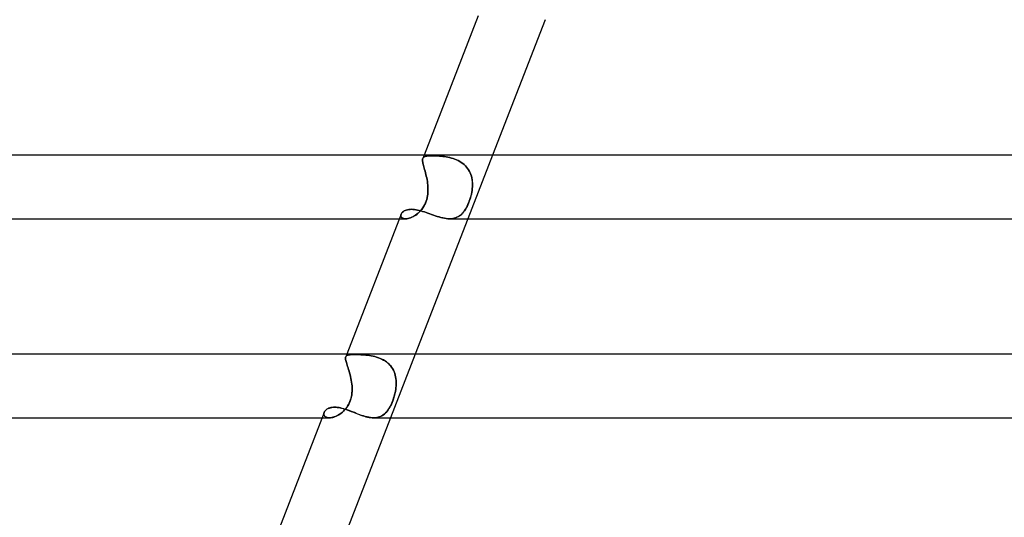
# Model space of a CAD drawing. Header units: millimetres. Extents: x -385 to 385, y -2 to 250.
# Tile 20 of 84: x -201 to -139, y 156 to 187. Entities that reach past the tile are written whole.
import ezdxf

# ---------------------------------------------------------------- set-up
doc = ezdxf.new("R2010")
doc.units = ezdxf.units.MM
doc.layers.add('HIDDEN', color=7, linetype='Continuous')
doc.layers.add('THICK', color=7, linetype='Continuous')

msp = doc.modelspace()

# ---------------------------------------------------------------- linework, layer by layer
at = {"layer": 'HIDDEN'}
for p, q in [((-175.321, 178.713), (-175.315, 178.754)), ((-175.315, 178.754), (-175.321, 178.713)), ((-175.321, 178.666), (-175.321, 178.713)), ((-175.321, 178.713), (-175.321, 178.667)), ((-175.321, 178.667), (-175.318, 178.615)), ((-175.317, 178.614), (-175.321, 178.666)), ((-175.318, 178.615), (-175.309, 178.557)), ((-175.309, 178.556), (-175.317, 178.614)), ((-175.315, 178.754), (-175.304, 178.79)), ((-175.304, 178.79), (-175.315, 178.754)), ((-175.309, 178.557), (-175.297, 178.493)), ((-175.297, 178.492), (-175.309, 178.556)), ((-175.223, 179), (-175.305, 178.788)), ((-175.304, 178.79), (-175.287, 178.822)), ((-175.287, 178.822), (-175.304, 178.79)), ((-175.287, 178.822), (-175.265, 178.85)), ((-175.265, 178.85), (-175.287, 178.822)), ((-175.265, 178.85), (-175.236, 178.873)), ((-175.236, 178.873), (-175.265, 178.85)), ((-175.236, 178.873), (-175.202, 178.893)), ((-175.202, 178.893), (-175.236, 178.873)), ((-175.202, 178.893), (-175.162, 178.909)), ((-175.161, 178.909), (-175.202, 178.893)), ((-175.162, 178.909), (-175.115, 178.922)), ((-175.114, 178.922), (-175.161, 178.909)), ((-175.115, 178.922), (-175.062, 178.933)), ((-175.061, 178.933), (-175.114, 178.922)), ((-175.062, 178.933), (-175.003, 178.941)), ((-175.002, 178.941), (-175.061, 178.933)), ((-175.003, 178.941), (-174.938, 178.947)), ((-174.938, 178.947), (-175.002, 178.941)), ((-174.938, 178.947), (-174.867, 178.951)), ((-174.867, 178.951), (-174.938, 178.947)), ((-174.867, 178.951), (-174.791, 178.953)), ((-174.79, 178.953), (-174.867, 178.951)), ((-174.791, 178.953), (-174.708, 178.954)), ((-174.708, 178.954), (-174.79, 178.953)), ((-174.625, 178.954), (-174.708, 178.954)), ((-174.708, 178.954), (-174.625, 178.954)), ((-174.537, 178.951), (-174.625, 178.954)), ((-174.625, 178.954), (-174.538, 178.951)), ((-174.538, 178.951), (-174.447, 178.948)), ((-174.445, 178.948), (-174.537, 178.951)), ((-174.447, 178.948), (-174.352, 178.942)), ((-174.35, 178.942), (-174.445, 178.948)), ((-174.352, 178.942), (-174.254, 178.935)), ((-174.251, 178.935), (-174.35, 178.942)), ((-174.254, 178.935), (-174.153, 178.926)), ((-174.149, 178.925), (-174.251, 178.935)), ((-174.153, 178.926), (-174.05, 178.914)), ((-174.046, 178.914), (-174.149, 178.925)), ((-174.05, 178.914), (-173.945, 178.9)), ((-173.94, 178.899), (-174.046, 178.914)), ((-173.945, 178.9), (-173.838, 178.882)), ((-173.834, 178.882), (-173.94, 178.899)), ((-173.838, 178.882), (-173.73, 178.862)), ((-173.726, 178.861), (-173.834, 178.882)), ((-173.73, 178.862), (-173.622, 178.838)), ((-173.617, 178.837), (-173.726, 178.861)), ((-173.622, 178.838), (-173.514, 178.81)), ((-173.509, 178.808), (-173.617, 178.837)), ((-173.514, 178.81), (-173.406, 178.777)), ((-173.401, 178.775), (-173.509, 178.808)), ((-173.406, 178.777), (-173.299, 178.74)), ((-173.295, 178.738), (-173.401, 178.775)), ((-173.299, 178.74), (-173.194, 178.698)), ((-173.19, 178.696), (-173.295, 178.738)), ((-173.194, 178.698), (-173.092, 178.65)), ((-173.088, 178.648), (-173.19, 178.696)), ((-173.092, 178.65), (-172.993, 178.598)), ((-172.988, 178.595), (-173.088, 178.648)), ((-172.993, 178.598), (-172.897, 178.539)), ((-172.892, 178.536), (-172.988, 178.595)), ((-172.897, 178.539), (-172.805, 178.474)), ((-172.801, 178.471), (-172.892, 178.536)), ((-170.932, 179), (-172.484, 175)), ((-175.297, 178.493), (-175.281, 178.423)), ((-175.28, 178.422), (-175.297, 178.492)), ((-175.281, 178.423), (-175.261, 178.347)), ((-175.261, 178.346), (-175.28, 178.422)), ((-175.261, 178.347), (-175.239, 178.266)), ((-175.239, 178.265), (-175.261, 178.346)), ((-175.239, 178.266), (-175.216, 178.18)), ((-175.215, 178.178), (-175.239, 178.265)), ((-175.216, 178.18), (-175.19, 178.088)), ((-175.189, 178.086), (-175.215, 178.178)), ((-175.19, 178.088), (-175.163, 177.991)), ((-175.163, 177.99), (-175.189, 178.086)), ((-175.163, 177.991), (-175.137, 177.89)), ((-175.137, 177.89), (-175.163, 177.99)), ((-175.111, 177.786), (-175.137, 177.89)), ((-175.137, 177.89), (-175.111, 177.787)), ((-172.805, 178.474), (-172.718, 178.404)), ((-172.715, 178.401), (-172.801, 178.471)), ((-172.718, 178.404), (-172.637, 178.329)), ((-172.635, 178.326), (-172.715, 178.401)), ((-172.637, 178.329), (-172.563, 178.248)), ((-172.56, 178.245), (-172.635, 178.326)), ((-172.563, 178.248), (-172.494, 178.162)), ((-172.492, 178.158), (-172.56, 178.245)), ((-172.494, 178.162), (-172.432, 178.07)), ((-172.43, 178.067), (-172.492, 178.158)), ((-172.432, 178.07), (-172.378, 177.975)), ((-172.376, 177.972), (-172.43, 178.067)), ((-172.378, 177.975), (-172.331, 177.876)), ((-172.33, 177.873), (-172.376, 177.972)), ((-175.111, 177.787), (-175.086, 177.68)), ((-175.085, 177.679), (-175.111, 177.786)), ((-175.086, 177.68), (-175.062, 177.57)), ((-175.062, 177.569), (-175.085, 177.679)), ((-175.062, 177.57), (-175.04, 177.458)), ((-175.04, 177.458), (-175.062, 177.569)), ((-175.021, 177.344), (-175.04, 177.458)), ((-175.04, 177.458), (-175.021, 177.345)), ((-175.021, 177.345), (-175.005, 177.231)), ((-175.005, 177.23), (-175.021, 177.344)), ((-172.331, 177.876), (-172.291, 177.773)), ((-172.29, 177.771), (-172.33, 177.873)), ((-172.291, 177.773), (-172.258, 177.668)), ((-172.257, 177.666), (-172.29, 177.771)), ((-172.258, 177.668), (-172.231, 177.56)), ((-172.231, 177.558), (-172.257, 177.666)), ((-172.231, 177.56), (-172.212, 177.45)), ((-172.212, 177.449), (-172.231, 177.558)), ((-172.212, 177.45), (-172.199, 177.339)), ((-172.198, 177.338), (-172.212, 177.449)), ((-172.199, 177.339), (-172.191, 177.227)), ((-172.191, 177.226), (-172.198, 177.338)), ((-175.005, 177.231), (-174.993, 177.116)), ((-174.993, 177.115), (-175.005, 177.23)), ((-174.995, 176.55), (-174.985, 176.664)), ((-174.985, 176.663), (-174.995, 176.549)), ((-174.993, 177.116), (-174.984, 177)), ((-174.984, 177), (-174.993, 177.115)), ((-174.985, 176.664), (-174.98, 176.777)), ((-174.98, 176.776), (-174.985, 176.663)), ((-174.98, 176.889), (-174.984, 177)), ((-174.984, 177), (-174.98, 176.888)), ((-174.98, 176.777), (-174.98, 176.889)), ((-174.98, 176.888), (-174.98, 176.776)), ((-172.256, 176.55), (-172.234, 176.664)), ((-172.234, 176.663), (-172.256, 176.549)), ((-172.234, 176.664), (-172.216, 176.777)), ((-172.216, 176.776), (-172.234, 176.663)), ((-172.216, 176.777), (-172.203, 176.889)), ((-172.203, 176.888), (-172.216, 176.776)), ((-172.203, 176.889), (-172.194, 177)), ((-172.194, 177), (-172.203, 176.888)), ((-172.194, 177), (-172.19, 177.113)), ((-172.19, 177.113), (-172.194, 177)), ((-172.191, 177.227), (-172.19, 177.113)), ((-172.19, 177.113), (-172.191, 177.226)), ((-175.098, 176.094), (-175.141, 175.984)), ((-175.138, 175.989), (-175.097, 176.097)), ((-175.062, 176.207), (-175.098, 176.094)), ((-175.097, 176.097), (-175.061, 176.209)), ((-175.033, 176.321), (-175.062, 176.207)), ((-175.061, 176.209), (-175.033, 176.323)), ((-175.033, 176.323), (-175.011, 176.436)), ((-175.011, 176.435), (-175.033, 176.321)), ((-175.011, 176.436), (-174.995, 176.55)), ((-174.995, 176.549), (-175.011, 176.435)), ((-172.388, 176.094), (-172.431, 175.984)), ((-172.428, 175.989), (-172.387, 176.097)), ((-172.349, 176.207), (-172.388, 176.094)), ((-172.387, 176.097), (-172.348, 176.209)), ((-172.314, 176.321), (-172.349, 176.207)), ((-172.348, 176.209), (-172.313, 176.323)), ((-172.283, 176.435), (-172.314, 176.321)), ((-172.313, 176.323), (-172.282, 176.436)), ((-172.256, 176.549), (-172.283, 176.435)), ((-172.282, 176.436), (-172.256, 176.55)), ((-176.611, 175.372), (-176.573, 175.413)), ((-176.573, 175.413), (-176.526, 175.451)), ((-176.526, 175.451), (-176.472, 175.486)), ((-176.472, 175.486), (-176.411, 175.517)), ((-176.411, 175.517), (-176.343, 175.543)), ((-176.343, 175.543), (-176.269, 175.564)), ((-176.269, 175.564), (-176.189, 175.579)), ((-176.189, 175.579), (-176.103, 175.589)), ((-176.103, 175.589), (-176.013, 175.592)), ((-176.013, 175.592), (-175.923, 175.589)), ((-175.923, 175.589), (-175.83, 175.58)), ((-175.83, 175.58), (-175.733, 175.567)), ((-175.733, 175.567), (-175.633, 175.548)), ((-175.633, 175.548), (-175.531, 175.524)), ((-175.516, 175.424), (-175.594, 175.351)), ((-175.582, 175.362), (-175.506, 175.435)), ((-175.531, 175.524), (-175.426, 175.495)), ((-175.442, 175.504), (-175.516, 175.424)), ((-175.506, 175.435), (-175.432, 175.515)), ((-175.371, 175.59), (-175.442, 175.504)), ((-175.432, 175.515), (-175.363, 175.6)), ((-175.426, 175.495), (-175.319, 175.464)), ((-175.305, 175.681), (-175.371, 175.59)), ((-175.363, 175.6), (-175.299, 175.69)), ((-175.319, 175.464), (-175.209, 175.428)), ((-175.244, 175.777), (-175.305, 175.681)), ((-175.299, 175.69), (-175.24, 175.785)), ((-175.19, 175.878), (-175.244, 175.777)), ((-175.24, 175.785), (-175.186, 175.885)), ((-175.209, 175.428), (-175.098, 175.39)), ((-175.141, 175.984), (-175.19, 175.878)), ((-175.186, 175.885), (-175.138, 175.989)), ((-172.748, 175.424), (-172.812, 175.351)), ((-172.802, 175.362), (-172.74, 175.435)), ((-172.688, 175.504), (-172.748, 175.424)), ((-172.74, 175.435), (-172.681, 175.515)), ((-172.631, 175.59), (-172.688, 175.504)), ((-172.681, 175.515), (-172.624, 175.6)), ((-172.576, 175.681), (-172.631, 175.59)), ((-172.624, 175.6), (-172.571, 175.69)), ((-172.525, 175.777), (-172.576, 175.681)), ((-172.571, 175.69), (-172.521, 175.785)), ((-172.476, 175.878), (-172.525, 175.777)), ((-172.521, 175.785), (-172.473, 175.885)), ((-172.431, 175.984), (-172.476, 175.878)), ((-172.473, 175.885), (-172.428, 175.989)), ((-176.775, 175), (-176.379, 175)), ((-176.677, 175.243), (-176.68, 175.201)), ((-176.68, 175.2), (-176.677, 175.243)), ((-176.68, 175.201), (-176.675, 175.16)), ((-176.675, 175.159), (-176.68, 175.2)), ((-176.664, 175.287), (-176.677, 175.243)), ((-176.677, 175.243), (-176.664, 175.286)), ((-176.675, 175.16), (-176.659, 175.122)), ((-176.659, 175.121), (-176.675, 175.159)), ((-176.664, 175.286), (-176.642, 175.33)), ((-176.659, 175.122), (-176.634, 175.087)), ((-176.634, 175.087), (-176.659, 175.121)), ((-176.642, 175.33), (-176.611, 175.372)), ((-176.634, 175.087), (-176.6, 175.057)), ((-176.6, 175.057), (-176.634, 175.087)), ((-176.6, 175.057), (-176.556, 175.033)), ((-176.556, 175.033), (-176.6, 175.057)), ((-176.556, 175.033), (-176.504, 175.015)), ((-176.504, 175.015), (-176.556, 175.033)), ((-176.504, 175.015), (-176.444, 175.004)), ((-176.444, 175.004), (-176.504, 175.015)), ((-176.444, 175.004), (-176.377, 175)), ((-176.377, 175), (-176.444, 175.004)), ((-176.377, 175), (-176.307, 175.004)), ((-176.308, 175.004), (-176.377, 175)), ((-176.236, 175.014), (-176.308, 175.004)), ((-176.307, 175.004), (-176.233, 175.015)), ((-176.16, 175.032), (-176.236, 175.014)), ((-176.233, 175.015), (-176.155, 175.034)), ((-176.082, 175.057), (-176.16, 175.032)), ((-176.155, 175.034), (-176.075, 175.059)), ((-176.001, 175.089), (-176.082, 175.057)), ((-176.075, 175.059), (-175.993, 175.092)), ((-175.919, 175.127), (-176.001, 175.089)), ((-175.993, 175.092), (-175.909, 175.133)), ((-175.837, 175.173), (-175.919, 175.127)), ((-175.909, 175.133), (-175.826, 175.18)), ((-175.755, 175.226), (-175.837, 175.173)), ((-175.826, 175.18), (-175.743, 175.234)), ((-175.674, 175.285), (-175.755, 175.226)), ((-175.743, 175.234), (-175.661, 175.295)), ((-175.594, 175.351), (-175.674, 175.285)), ((-175.661, 175.295), (-175.582, 175.362)), ((-175.098, 175.39), (-174.986, 175.351)), ((-174.986, 175.351), (-174.872, 175.309)), ((-174.872, 175.309), (-174.757, 175.268)), ((-174.757, 175.268), (-174.64, 175.227)), ((-174.64, 175.227), (-174.523, 175.186)), ((-174.523, 175.186), (-174.406, 175.148)), ((-174.406, 175.148), (-174.29, 175.112)), ((-174.29, 175.112), (-174.175, 175.08)), ((-174.175, 175.08), (-174.06, 175.053)), ((-174.06, 175.053), (-173.946, 175.03)), ((-173.946, 175.03), (-173.836, 175.013)), ((-173.836, 175.013), (-173.728, 175.003)), ((-173.728, 175.003), (-173.624, 175)), ((-173.624, 175), (-173.524, 175.004)), ((-173.526, 175.004), (-173.624, 175)), ((-173.432, 175.014), (-173.526, 175.004)), ((-173.524, 175.004), (-173.428, 175.015)), ((-173.341, 175.032), (-173.432, 175.014)), ((-173.428, 175.015), (-173.336, 175.034)), ((-173.255, 175.057), (-173.341, 175.032)), ((-173.336, 175.034), (-173.248, 175.059)), ((-173.173, 175.089), (-173.255, 175.057)), ((-173.248, 175.059), (-173.164, 175.092)), ((-173.094, 175.127), (-173.173, 175.089)), ((-173.164, 175.092), (-173.084, 175.133)), ((-173.018, 175.173), (-173.094, 175.127)), ((-173.084, 175.133), (-173.008, 175.18)), ((-172.946, 175.226), (-173.018, 175.173)), ((-173.008, 175.18), (-172.936, 175.234)), ((-172.877, 175.285), (-172.946, 175.226)), ((-172.936, 175.234), (-172.867, 175.295)), ((-172.812, 175.351), (-172.877, 175.285)), ((-172.867, 175.295), (-172.802, 175.362)), ((-180.153, 166.258), (-180.149, 166.297)), ((-180.149, 166.297), (-180.153, 166.257)), ((-180.152, 166.212), (-180.153, 166.258)), ((-180.153, 166.257), (-180.152, 166.212)), ((-180.145, 166.161), (-180.152, 166.212)), ((-180.152, 166.212), (-180.145, 166.161)), ((-180.149, 166.297), (-180.139, 166.331)), ((-180.139, 166.331), (-180.149, 166.297)), ((-180.134, 166.103), (-180.145, 166.161)), ((-180.145, 166.161), (-180.134, 166.103)), ((-180.073, 166.5), (-180.14, 166.329)), ((-180.139, 166.331), (-180.122, 166.362)), ((-180.122, 166.362), (-180.139, 166.331)), ((-180.122, 166.362), (-180.097, 166.389)), ((-180.097, 166.389), (-180.122, 166.362)), ((-180.097, 166.389), (-180.066, 166.41)), ((-180.066, 166.41), (-180.097, 166.389)), ((-180.066, 166.41), (-180.027, 166.428)), ((-180.027, 166.428), (-180.066, 166.41)), ((-180.027, 166.428), (-179.981, 166.442)), ((-179.981, 166.442), (-180.027, 166.428)), ((-179.981, 166.442), (-179.928, 166.452)), ((-179.928, 166.452), (-179.981, 166.442)), ((-179.928, 166.452), (-179.867, 166.46)), ((-179.867, 166.46), (-179.928, 166.452)), ((-179.867, 166.46), (-179.799, 166.466)), ((-179.799, 166.466), (-179.867, 166.46)), ((-179.799, 166.466), (-179.723, 166.47)), ((-179.724, 166.47), (-179.799, 166.466)), ((-179.641, 166.473), (-179.724, 166.47)), ((-179.723, 166.47), (-179.641, 166.473)), ((-179.641, 166.473), (-179.551, 166.473)), ((-179.551, 166.473), (-179.641, 166.473)), ((-179.466, 166.473), (-179.551, 166.473)), ((-179.551, 166.473), (-179.466, 166.473)), ((-179.376, 166.471), (-179.466, 166.473)), ((-179.466, 166.473), (-179.376, 166.471)), ((-179.282, 166.468), (-179.376, 166.471)), ((-179.376, 166.471), (-179.281, 166.468)), ((-179.184, 166.463), (-179.282, 166.468)), ((-179.281, 166.468), (-179.183, 166.463)), ((-179.082, 166.457), (-179.184, 166.463)), ((-179.183, 166.463), (-179.081, 166.457)), ((-178.977, 166.449), (-179.082, 166.457)), ((-179.081, 166.457), (-178.976, 166.449)), ((-178.87, 166.438), (-178.977, 166.449)), ((-178.976, 166.449), (-178.869, 166.438)), ((-178.761, 166.425), (-178.87, 166.438)), ((-178.869, 166.438), (-178.76, 166.425)), ((-178.651, 166.409), (-178.761, 166.425)), ((-178.76, 166.425), (-178.649, 166.409)), ((-178.539, 166.39), (-178.651, 166.409)), ((-178.649, 166.409), (-178.537, 166.39)), ((-178.427, 166.367), (-178.539, 166.39)), ((-178.537, 166.39), (-178.425, 166.366)), ((-178.315, 166.34), (-178.427, 166.367)), ((-178.425, 166.366), (-178.313, 166.339)), ((-178.204, 166.308), (-178.315, 166.34)), ((-178.313, 166.339), (-178.201, 166.307)), ((-178.094, 166.272), (-178.204, 166.308)), ((-178.201, 166.307), (-178.091, 166.271)), ((-177.986, 166.23), (-178.094, 166.272)), ((-178.091, 166.271), (-177.983, 166.229)), ((-177.88, 166.183), (-177.986, 166.23)), ((-177.983, 166.229), (-177.877, 166.182)), ((-177.777, 166.13), (-177.88, 166.183)), ((-177.877, 166.182), (-177.775, 166.129)), ((-175.783, 166.5), (-177.335, 162.5)), ((-180.118, 166.04), (-180.134, 166.103)), ((-180.134, 166.103), (-180.118, 166.039)), ((-180.099, 165.97), (-180.118, 166.04)), ((-180.118, 166.039), (-180.098, 165.968)), ((-180.076, 165.893), (-180.099, 165.97)), ((-180.098, 165.968), (-180.075, 165.891)), ((-180.049, 165.81), (-180.076, 165.893)), ((-180.075, 165.891), (-180.049, 165.809)), ((-180.02, 165.721), (-180.049, 165.81)), ((-180.049, 165.809), (-180.02, 165.72)), ((-179.99, 165.627), (-180.02, 165.721)), ((-180.02, 165.72), (-179.99, 165.625)), ((-179.959, 165.528), (-179.99, 165.627)), ((-179.99, 165.625), (-179.959, 165.525)), ((-179.928, 165.424), (-179.959, 165.528)), ((-177.679, 166.071), (-177.777, 166.13)), ((-177.775, 166.129), (-177.676, 166.07)), ((-177.585, 166.006), (-177.679, 166.071)), ((-177.676, 166.07), (-177.582, 166.004)), ((-177.497, 165.936), (-177.585, 166.006)), ((-177.582, 166.004), (-177.494, 165.933)), ((-177.414, 165.859), (-177.497, 165.936)), ((-177.494, 165.933), (-177.411, 165.856)), ((-177.337, 165.776), (-177.414, 165.859)), ((-177.411, 165.856), (-177.336, 165.774)), ((-177.268, 165.688), (-177.337, 165.776)), ((-177.336, 165.774), (-177.266, 165.686)), ((-177.206, 165.595), (-177.268, 165.688)), ((-177.266, 165.686), (-177.204, 165.592)), ((-177.152, 165.498), (-177.206, 165.595)), ((-177.204, 165.592), (-177.15, 165.495)), ((-179.959, 165.525), (-179.927, 165.422)), ((-179.897, 165.317), (-179.928, 165.424)), ((-179.927, 165.422), (-179.896, 165.315)), ((-179.867, 165.206), (-179.897, 165.317)), ((-179.896, 165.315), (-179.867, 165.204)), ((-179.839, 165.092), (-179.867, 165.206)), ((-179.867, 165.204), (-179.839, 165.09)), ((-179.813, 164.976), (-179.839, 165.092)), ((-179.839, 165.09), (-179.813, 164.975)), ((-179.791, 164.859), (-179.813, 164.976)), ((-179.813, 164.975), (-179.79, 164.857)), ((-177.105, 165.397), (-177.152, 165.498)), ((-177.15, 165.495), (-177.103, 165.394)), ((-177.065, 165.292), (-177.105, 165.397)), ((-177.103, 165.394), (-177.064, 165.289)), ((-177.033, 165.184), (-177.065, 165.292)), ((-177.064, 165.289), (-177.033, 165.182)), ((-177.008, 165.073), (-177.033, 165.184)), ((-177.033, 165.182), (-177.008, 165.071)), ((-176.99, 164.961), (-177.008, 165.073)), ((-177.008, 165.071), (-176.99, 164.959)), ((-176.979, 164.847), (-176.99, 164.961)), ((-176.99, 164.959), (-176.979, 164.846)), ((-179.771, 164.74), (-179.791, 164.859)), ((-179.79, 164.857), (-179.771, 164.739)), ((-179.756, 164.62), (-179.771, 164.74)), ((-179.771, 164.739), (-179.756, 164.62)), ((-179.744, 164.5), (-179.756, 164.62)), ((-179.756, 164.62), (-179.744, 164.5)), ((-179.739, 164.392), (-179.744, 164.5)), ((-179.744, 164.5), (-179.738, 164.385)), ((-179.737, 164.282), (-179.739, 164.392)), ((-179.738, 164.385), (-179.737, 164.269)), ((-176.991, 164.385), (-177.007, 164.269)), ((-177.005, 164.282), (-176.99, 164.392)), ((-176.98, 164.5), (-176.991, 164.385)), ((-176.99, 164.392), (-176.98, 164.5)), ((-176.98, 164.5), (-176.974, 164.617)), ((-176.974, 164.616), (-176.98, 164.5)), ((-176.974, 164.732), (-176.979, 164.847)), ((-176.979, 164.846), (-176.974, 164.731)), ((-176.974, 164.617), (-176.974, 164.732)), ((-176.974, 164.731), (-176.974, 164.616)), ((-179.819, 163.686), (-179.856, 163.573)), ((-179.838, 163.628), (-179.806, 163.734)), ((-179.789, 163.802), (-179.819, 163.686)), ((-179.806, 163.734), (-179.781, 163.842)), ((-179.767, 163.919), (-179.789, 163.802)), ((-179.781, 163.842), (-179.761, 163.952)), ((-179.751, 164.036), (-179.767, 163.919)), ((-179.761, 163.952), (-179.748, 164.062)), ((-179.741, 164.153), (-179.751, 164.036)), ((-179.748, 164.062), (-179.74, 164.172)), ((-179.737, 164.269), (-179.741, 164.153)), ((-179.74, 164.172), (-179.737, 164.282)), ((-177.151, 163.686), (-177.191, 163.573)), ((-177.171, 163.628), (-177.135, 163.734)), ((-177.114, 163.802), (-177.151, 163.686)), ((-177.135, 163.734), (-177.102, 163.842)), ((-177.081, 163.919), (-177.114, 163.802)), ((-177.102, 163.842), (-177.072, 163.952)), ((-177.052, 164.036), (-177.081, 163.919)), ((-177.072, 163.952), (-177.046, 164.062)), ((-177.027, 164.153), (-177.052, 164.036)), ((-177.046, 164.062), (-177.023, 164.172)), ((-177.007, 164.269), (-177.027, 164.153)), ((-177.023, 164.172), (-177.005, 164.282)), ((-181.296, 163.053), (-181.234, 163.085)), ((-181.234, 163.085), (-181.166, 163.113)), ((-181.166, 163.113), (-181.091, 163.136)), ((-181.091, 163.136), (-181.011, 163.152)), ((-181.011, 163.152), (-180.925, 163.162)), ((-180.925, 163.162), (-180.835, 163.165)), ((-180.835, 163.165), (-180.753, 163.163)), ((-180.753, 163.163), (-180.668, 163.155)), ((-180.668, 163.155), (-180.58, 163.143)), ((-180.58, 163.143), (-180.49, 163.126)), ((-180.49, 163.126), (-180.398, 163.104)), ((-180.398, 163.104), (-180.304, 163.079)), ((-180.304, 163.079), (-180.208, 163.049)), ((-180.137, 163.075), (-180.209, 162.991)), ((-180.209, 162.991), (-180.142, 163.068)), ((-180.142, 163.068), (-180.079, 163.151)), ((-180.069, 163.165), (-180.137, 163.075)), ((-180.079, 163.151), (-180.02, 163.239)), ((-180.006, 163.261), (-180.069, 163.165)), ((-180.02, 163.239), (-179.966, 163.331)), ((-179.95, 163.36), (-180.006, 163.261)), ((-179.966, 163.331), (-179.917, 163.426)), ((-179.9, 163.465), (-179.95, 163.36)), ((-179.917, 163.426), (-179.875, 163.526)), ((-179.856, 163.573), (-179.9, 163.465)), ((-179.875, 163.526), (-179.838, 163.628)), ((-177.432, 163.075), (-177.488, 162.991)), ((-177.488, 162.991), (-177.436, 163.068)), ((-177.436, 163.068), (-177.387, 163.151)), ((-177.379, 163.165), (-177.432, 163.075)), ((-177.387, 163.151), (-177.339, 163.239)), ((-177.327, 163.261), (-177.379, 163.165)), ((-177.339, 163.239), (-177.293, 163.331)), ((-177.279, 163.36), (-177.327, 163.261)), ((-177.293, 163.331), (-177.25, 163.426)), ((-177.234, 163.465), (-177.279, 163.36)), ((-177.25, 163.426), (-177.209, 163.526)), ((-177.191, 163.573), (-177.234, 163.465)), ((-177.209, 163.526), (-177.171, 163.628)), ((-181.625, 162.5), (-181.167, 162.5)), ((-181.514, 162.747), (-181.508, 162.793)), ((-181.51, 162.703), (-181.514, 162.747)), ((-181.507, 162.797), (-181.513, 162.755)), ((-181.513, 162.755), (-181.512, 162.714)), ((-181.512, 162.714), (-181.503, 162.675)), ((-181.498, 162.661), (-181.51, 162.703)), ((-181.508, 162.793), (-181.494, 162.839)), ((-181.494, 162.839), (-181.507, 162.797)), ((-181.503, 162.675), (-181.486, 162.637)), ((-181.476, 162.622), (-181.498, 162.661)), ((-181.494, 162.839), (-181.47, 162.886)), ((-181.486, 162.637), (-181.461, 162.604)), ((-181.445, 162.587), (-181.476, 162.622)), ((-181.47, 162.886), (-181.438, 162.931)), ((-181.461, 162.604), (-181.429, 162.574)), ((-181.405, 162.557), (-181.445, 162.587)), ((-181.438, 162.931), (-181.398, 162.975)), ((-181.429, 162.574), (-181.39, 162.548)), ((-181.356, 162.532), (-181.405, 162.557)), ((-181.398, 162.975), (-181.351, 163.016)), ((-181.39, 162.548), (-181.343, 162.527)), ((-181.299, 162.515), (-181.356, 162.532)), ((-181.351, 163.016), (-181.296, 163.053)), ((-181.343, 162.527), (-181.289, 162.512)), ((-181.235, 162.504), (-181.299, 162.515)), ((-181.289, 162.512), (-181.229, 162.503)), ((-181.165, 162.5), (-181.235, 162.504)), ((-181.229, 162.503), (-181.164, 162.5)), ((-181.093, 162.504), (-181.165, 162.5)), ((-181.164, 162.5), (-181.099, 162.503)), ((-181.099, 162.503), (-181.029, 162.512)), ((-181.018, 162.514), (-181.093, 162.504)), ((-181.029, 162.512), (-180.957, 162.527)), ((-180.939, 162.532), (-181.018, 162.514)), ((-180.957, 162.527), (-180.883, 162.548)), ((-180.858, 162.556), (-180.939, 162.532)), ((-180.883, 162.548), (-180.807, 162.575)), ((-180.776, 162.587), (-180.858, 162.556)), ((-180.807, 162.575), (-180.73, 162.607)), ((-180.693, 162.625), (-180.776, 162.587)), ((-180.73, 162.607), (-180.653, 162.645)), ((-180.609, 162.669), (-180.693, 162.625)), ((-180.653, 162.645), (-180.576, 162.689)), ((-180.526, 162.72), (-180.609, 162.669)), ((-180.576, 162.689), (-180.5, 162.738)), ((-180.444, 162.778), (-180.526, 162.72)), ((-180.5, 162.738), (-180.425, 162.793)), ((-180.363, 162.843), (-180.444, 162.778)), ((-180.425, 162.793), (-180.351, 162.853)), ((-180.285, 162.914), (-180.363, 162.843)), ((-180.351, 162.853), (-180.279, 162.919)), ((-180.209, 162.991), (-180.285, 162.914)), ((-180.279, 162.919), (-180.209, 162.991)), ((-180.208, 163.049), (-180.11, 163.017)), ((-180.11, 163.017), (-180.011, 162.982)), ((-180.011, 162.982), (-179.911, 162.944)), ((-179.911, 162.944), (-179.809, 162.905)), ((-179.809, 162.905), (-179.706, 162.865)), ((-179.706, 162.865), (-179.603, 162.824)), ((-179.603, 162.824), (-179.498, 162.783)), ((-179.498, 162.783), (-179.394, 162.742)), ((-179.394, 162.742), (-179.288, 162.703)), ((-179.288, 162.703), (-179.183, 162.665)), ((-179.183, 162.665), (-179.077, 162.63)), ((-179.077, 162.63), (-178.973, 162.598)), ((-178.973, 162.598), (-178.87, 162.57)), ((-178.87, 162.57), (-178.769, 162.545)), ((-178.769, 162.545), (-178.669, 162.526)), ((-178.669, 162.526), (-178.57, 162.511)), ((-178.57, 162.511), (-178.475, 162.503)), ((-178.475, 162.503), (-178.383, 162.5)), ((-178.29, 162.504), (-178.384, 162.5)), ((-178.383, 162.5), (-178.296, 162.503)), ((-178.296, 162.503), (-178.213, 162.512)), ((-178.199, 162.514), (-178.29, 162.504)), ((-178.213, 162.512), (-178.132, 162.527)), ((-178.113, 162.532), (-178.199, 162.514)), ((-178.132, 162.527), (-178.054, 162.548)), ((-178.03, 162.556), (-178.113, 162.532)), ((-178.054, 162.548), (-177.98, 162.575)), ((-177.951, 162.587), (-178.03, 162.556)), ((-177.98, 162.575), (-177.909, 162.607)), ((-177.876, 162.625), (-177.951, 162.587)), ((-177.909, 162.607), (-177.842, 162.645)), ((-177.804, 162.669), (-177.876, 162.625)), ((-177.842, 162.645), (-177.777, 162.689)), ((-177.736, 162.72), (-177.804, 162.669)), ((-177.777, 162.689), (-177.715, 162.738)), ((-177.67, 162.778), (-177.736, 162.72)), ((-177.715, 162.738), (-177.655, 162.793)), ((-177.607, 162.843), (-177.67, 162.778)), ((-177.655, 162.793), (-177.597, 162.853)), ((-177.546, 162.914), (-177.607, 162.843)), ((-177.597, 162.853), (-177.542, 162.919)), ((-177.488, 162.991), (-177.546, 162.914)), ((-177.542, 162.919), (-177.488, 162.991))]:
    msp.add_line(p, q, dxfattribs=at)
at = {"layer": 'THICK'}
for p, q in [((-171.832, 187.736), (-175.223, 179)), ((-167.634, 187.5), (-170.932, 179)), ((0, 179), (-247.5, 179)), ((-176.572, 175.413), (-176.611, 175.373)), ((-176.525, 175.452), (-176.572, 175.413)), ((-176.471, 175.486), (-176.525, 175.452)), ((-176.41, 175.517), (-176.471, 175.486)), ((-176.342, 175.543), (-176.41, 175.517)), ((-176.268, 175.564), (-176.342, 175.543)), ((-176.188, 175.579), (-176.268, 175.564)), ((-176.103, 175.589), (-176.188, 175.579)), ((-176.013, 175.592), (-176.103, 175.589)), ((-175.923, 175.589), (-176.013, 175.592)), ((-175.829, 175.58), (-175.923, 175.589)), ((-175.732, 175.566), (-175.829, 175.58)), ((-175.631, 175.547), (-175.732, 175.566)), ((-175.529, 175.523), (-175.631, 175.547)), ((-175.423, 175.495), (-175.529, 175.523)), ((-175.316, 175.463), (-175.423, 175.495)), ((-175.207, 175.427), (-175.316, 175.463)), ((-175.096, 175.389), (-175.207, 175.427)), ((-247.492, 175), (-176.775, 175)), ((-176.665, 175.284), (-180.073, 166.5)), ((-176.642, 175.33), (-176.664, 175.287)), ((-176.611, 175.373), (-176.642, 175.33)), ((-172.484, 175), (-175.783, 166.5)), ((-174.983, 175.35), (-175.096, 175.389)), ((-174.869, 175.308), (-174.983, 175.35)), ((-174.753, 175.267), (-174.869, 175.308)), ((-174.637, 175.225), (-174.753, 175.267)), ((-174.521, 175.185), (-174.637, 175.225)), ((-174.405, 175.147), (-174.521, 175.185)), ((-174.289, 175.112), (-174.405, 175.147)), ((-174.173, 175.08), (-174.289, 175.112)), ((-174.058, 175.052), (-174.173, 175.08)), ((-173.945, 175.03), (-174.058, 175.052)), ((-173.836, 175.013), (-173.945, 175.03)), ((-173.729, 175.003), (-173.836, 175.013)), ((-173.624, 175), (-173.729, 175.003)), ((-173.628, 175), (-1.945, 175)), ((0, 166.5), (-254.25, 166.5)), ((-181.266, 163.07), (-181.319, 163.038)), ((-181.206, 163.098), (-181.266, 163.07)), ((-181.141, 163.121), (-181.206, 163.098)), ((-181.071, 163.14), (-181.141, 163.121)), ((-180.997, 163.154), (-181.071, 163.14)), ((-180.918, 163.162), (-180.997, 163.154)), ((-180.835, 163.165), (-180.918, 163.162)), ((-180.746, 163.162), (-180.835, 163.165)), ((-180.653, 163.153), (-180.746, 163.162)), ((-180.557, 163.139), (-180.653, 163.153)), ((-180.459, 163.119), (-180.557, 163.139)), ((-180.358, 163.093), (-180.459, 163.119)), ((-180.255, 163.064), (-180.358, 163.093)), ((-180.149, 163.03), (-180.255, 163.064)), ((-254.242, 162.5), (-181.625, 162.5)), ((-181.495, 162.835), (-184.924, 154)), ((-181.473, 162.882), (-181.494, 162.839)), ((-181.444, 162.924), (-181.473, 162.882)), ((-181.409, 162.965), (-181.444, 162.924)), ((-181.367, 163.003), (-181.409, 162.965)), ((-181.319, 163.038), (-181.367, 163.003)), ((-177.335, 162.5), (-180.633, 154)), ((-180.042, 162.993), (-180.149, 163.03)), ((-179.934, 162.953), (-180.042, 162.993)), ((-179.823, 162.911), (-179.934, 162.953)), ((-179.712, 162.867), (-179.823, 162.911)), ((-179.6, 162.823), (-179.712, 162.867)), ((-179.486, 162.778), (-179.6, 162.823)), ((-179.372, 162.734), (-179.486, 162.778)), ((-179.257, 162.692), (-179.372, 162.734)), ((-179.143, 162.652), (-179.257, 162.692)), ((-179.029, 162.615), (-179.143, 162.652)), ((-178.917, 162.582), (-179.029, 162.615)), ((-178.805, 162.553), (-178.917, 162.582)), ((-178.695, 162.53), (-178.805, 162.553)), ((-178.588, 162.514), (-178.695, 162.53)), ((-178.484, 162.503), (-178.588, 162.514)), ((-178.384, 162.5), (-178.484, 162.503)), ((-178.386, 162.5), (-1.966, 162.5))]:
    msp.add_line(p, q, dxfattribs=at)

doc.saveas('drawing.dxf')
